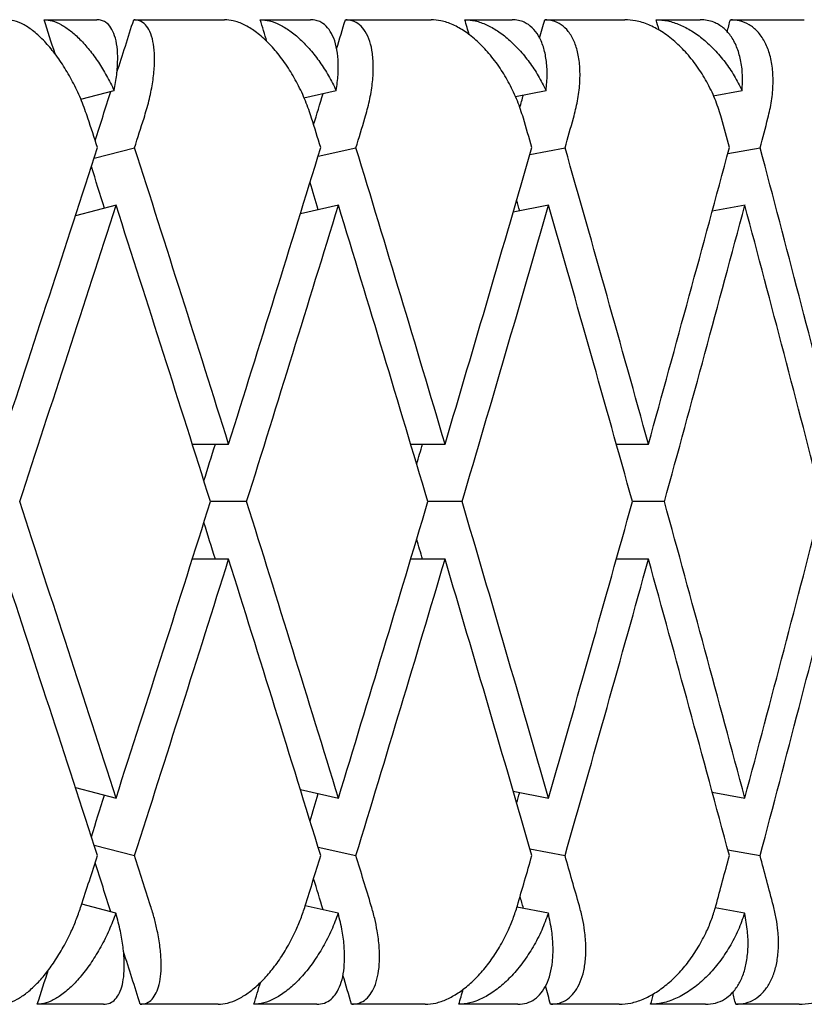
# Model space of a CAD drawing. Header units: millimetres. Extents: x 8 to 552, y 12 to 759.
# Tile 7 of 55: x 74.38 to 78.36, y 346.32 to 351.32. Entities that reach past the tile are written whole.
import ezdxf

# ---------------------------------------------------------------- set-up
doc = ezdxf.new("R2010")
doc.units = ezdxf.units.MM

msp = doc.modelspace()

# ---------------------------------------------------------------- linework, layer by layer
at = {"color": 7, "linetype": 'Continuous', "lineweight": 30}
for p, q in [((74.5004, 351.3176), (74.7692, 351.3176)), ((74.9559, 351.3176), (75.4169, 351.3176)), ((75.5979, 351.3176), (75.8533, 351.3176)), ((76.0303, 351.3176), (76.4659, 351.3176)), ((76.6364, 351.3176), (76.8764, 351.3176)), ((77.0423, 351.3176), (77.4493, 351.3176)), ((77.6079, 351.3176), (77.8307, 351.3176)), ((77.9843, 351.3176), (78.3596, 351.3176)), ((74.6871, 350.9136), (74.8568, 350.9577)), ((75.82, 350.9211), (75.9839, 350.9577)), ((76.893, 350.927), (77.049, 350.9577)), ((77.8976, 350.9317), (78.0441, 350.9577)), ((74.7544, 350.6142), (74.96, 350.6676)), ((75.8918, 350.6247), (76.0839, 350.6676)), ((76.9667, 350.6325), (77.145, 350.6676)), ((77.9715, 350.6385), (78.1354, 350.6676)), ((74.8673, 350.3757), (74.6596, 350.3217)), ((75.9946, 350.3753), (75.8017, 350.3323)), ((77.0612, 350.3753), (76.8819, 350.34)), ((78.0595, 350.3757), (77.8925, 350.346)), ((75.2527, 349.1625), (75.4375, 349.1625)), ((76.3618, 349.1625), (76.5361, 349.1625)), ((77.4056, 349.1625), (77.5686, 349.1625)), ((75.5291, 348.8701), (75.3455, 348.8701)), ((76.6226, 348.8701), (76.4492, 348.8701)), ((77.6494, 348.8701), (77.4873, 348.8701)), ((75.4375, 348.5777), (75.2532, 348.5777)), ((76.5361, 348.5777), (76.3618, 348.5777)), ((77.5686, 348.5777), (77.4056, 348.5777)), ((74.6597, 347.4184), (74.866, 347.3649)), ((75.8017, 347.4079), (75.9946, 347.3649)), ((76.8819, 347.4002), (77.0612, 347.3649)), ((77.8927, 347.3941), (78.0576, 347.3649)), ((74.7544, 347.126), (74.96, 347.0726)), ((75.8918, 347.1155), (76.0839, 347.0726)), ((76.9667, 347.1077), (77.145, 347.0726)), ((77.9715, 347.1017), (78.1354, 347.0726)), ((74.8654, 346.7803), (74.6918, 346.8254)), ((75.9939, 346.7803), (75.8265, 346.8176)), ((77.0604, 346.7803), (76.9011, 346.8116)), ((78.0567, 346.7803), (77.9073, 346.8068)), ((74.8029, 346.3176), (74.4664, 346.3176)), ((75.3843, 346.3176), (74.9893, 346.3176)), ((75.8852, 346.3176), (75.5655, 346.3176)), ((76.4351, 346.3176), (76.0619, 346.3176)), ((76.9063, 346.3176), (76.6059, 346.3176)), ((77.4206, 346.3176), (77.0719, 346.3176)), ((77.8585, 346.3176), (77.5796, 346.3176)), ((78.3332, 346.3176), (78.0117, 346.3176))]:
    msp.add_line(p, q, dxfattribs=at)
for centre, major_axis, ratio, start_param, end_param in [((67.8455, 349.4549), (-12.9277, 39.7812), 0.165076, 4.70121, 4.705569), ((67.8455, 348.2853), (13.4128, 39.7951), 0.13843, 4.828446, 4.835199), ((67.8455, 349.4549), (-12.3495, 39.7685), 0.191074, 4.697106, 4.699897), ((67.8455, 348.2853), (12.9277, 39.7812), 0.165076, 4.838443, 4.842169), ((67.8455, 349.4549), (-11.676, 39.7583), 0.216249, 4.693788, 4.695741), ((67.8455, 348.2853), (12.3495, 39.7685), 0.191074, 4.845483, 4.847842), ((67.8455, 349.4549), (-10.9055, 39.7521), 0.240393, 4.691953, 4.693309), ((67.8455, 348.2853), (11.676, 39.7583), 0.216249, 4.850419, 4.851998), ((67.8455, 348.2853), (13.4128, 39.7951), 0.13843, 4.819762, 4.826031), ((67.8455, 348.2853), (12.9277, 39.7812), 0.165076, 4.828761, 4.832737), ((67.8455, 348.2853), (12.3495, 39.7685), 0.191074, 4.836591, 4.838215), ((67.8455, 348.8701), (-13.3735, 41.153), 0.165076, 4.702429, 4.706068), ((67.8455, 348.2853), (13.8753, 41.1674), 0.13843, 4.816849, 4.820495), ((67.8455, 348.8701), (-12.7753, 41.1398), 0.191074, 4.696757, 4.700396), ((67.8455, 348.2853), (13.3735, 41.153), 0.165076, 4.823819, 4.827465), ((67.8455, 348.8701), (-12.0787, 41.1293), 0.216249, 4.692601, 4.69624), ((67.8455, 348.2853), (12.7753, 41.1398), 0.191074, 4.829491, 4.833137), ((67.8455, 348.8701), (-11.2816, 41.1228), 0.240393, 4.690168, 4.693808), ((67.8455, 348.2853), (12.0787, 41.1293), 0.216249, 4.833647, 4.837293), ((67.8455, 348.8701), (13.8753, 41.1674), 0.13843, 4.766107, 4.802646), ((67.8455, 349.4549), (-13.3735, 41.153), 0.165076, 4.651701, 4.688226), ((67.8455, 348.8701), (13.3735, 41.153), 0.165076, 4.773077, 4.809616), ((67.8455, 349.4549), (-12.7753, 41.1398), 0.191074, 4.646029, 4.682554), ((67.8455, 348.8701), (12.7753, 41.1398), 0.191074, 4.778749, 4.815288), ((67.8455, 349.4549), (-12.0787, 41.1293), 0.216249, 4.641873, 4.678397), ((67.8455, 348.8701), (12.0787, 41.1293), 0.216249, 4.782905, 4.819444), ((67.8455, 349.4549), (-11.2816, 41.1228), 0.240393, 4.639441, 4.675965), ((67.8455, 349.4549), (-12.9277, 39.7812), 0.165076, 4.681525, 4.686831), ((67.8455, 349.4549), (-12.3495, 39.7685), 0.191074, 4.675659, 4.679135), ((67.8455, 349.4549), (-11.676, 39.7583), 0.216249, 4.671351, 4.672712), ((67.8455, 348.2853), (13.8753, 41.1674), 0.13843, 4.773202, 4.809745), ((67.8455, 348.8701), (-13.3735, 41.153), 0.165076, 4.658796, 4.695324), ((67.8455, 348.2853), (13.3735, 41.153), 0.165076, 4.780172, 4.816717), ((67.8455, 348.8701), (-12.7753, 41.1398), 0.191074, 4.653123, 4.689655), ((67.8455, 348.2853), (12.7753, 41.1398), 0.191074, 4.785844, 4.822389), ((67.8455, 348.8701), (-12.0787, 41.1293), 0.216249, 4.648967, 4.685499), ((67.8455, 348.2853), (12.0787, 41.1293), 0.216249, 4.79, 4.826543), ((67.8455, 348.8701), (-11.2816, 41.1228), 0.240393, 4.646535, 4.683064), ((67.8455, 348.2853), (12.9277, 39.7812), 0.165076, 4.783319, 4.788002), ((67.8455, 348.2853), (12.3495, 39.7685), 0.191074, 4.79113, 4.793674), ((67.8455, 348.2853), (11.676, 39.7583), 0.216249, 4.797709, 4.79783), ((67.8455, 349.4549), (-13.8753, 41.1674), 0.13843, 4.615031, 4.651576), ((67.8455, 348.8701), (13.3735, 41.153), 0.165076, 4.72945, 4.765982), ((67.8455, 349.4549), (-13.3735, 41.153), 0.165076, 4.608061, 4.644606), ((67.8455, 348.8701), (12.7753, 41.1398), 0.191074, 4.735123, 4.771655), ((67.8455, 349.4549), (-12.7753, 41.1398), 0.191074, 4.602389, 4.638934), ((67.8455, 348.8701), (12.0787, 41.1293), 0.216249, 4.739279, 4.775811), ((67.8455, 349.4549), (-12.0787, 41.1293), 0.216249, 4.598233, 4.634778), ((67.8455, 348.8701), (11.2816, 41.1228), 0.240393, 4.741711, 4.778243), ((67.8455, 349.4549), (-12.9277, 39.7812), 0.165076, 4.636776, 4.641459), ((67.8455, 349.4549), (-12.3495, 39.7685), 0.191074, 4.631104, 4.633648), ((67.8455, 348.8701), (-13.8753, 41.1674), 0.13843, 4.622132, 4.658671), ((67.8455, 348.2853), (13.3735, 41.153), 0.165076, 4.736552, 4.773077), ((67.8455, 348.8701), (-13.3735, 41.153), 0.165076, 4.615162, 4.651701), ((67.8455, 348.2853), (12.7753, 41.1398), 0.191074, 4.742224, 4.778749), ((67.8455, 348.8701), (-12.7753, 41.1398), 0.191074, 4.60949, 4.646029), ((67.8455, 348.2853), (12.0787, 41.1293), 0.216249, 4.74638, 4.782905), ((67.8455, 349.4549), (-11.676, 39.7583), 0.216249, 4.626948, 4.627069), ((67.8455, 348.8701), (-12.0787, 41.1293), 0.216249, 4.605334, 4.641873), ((67.8455, 348.2853), (11.2816, 41.1228), 0.240393, 4.748813, 4.785337), ((67.8455, 348.2853), (12.9277, 39.7812), 0.165076, 4.737947, 4.743252), ((67.8455, 348.2853), (12.3495, 39.7685), 0.191074, 4.745643, 4.749119), ((67.8455, 348.2853), (11.676, 39.7583), 0.216249, 4.752066, 4.753427), ((67.8455, 348.8701), (13.3735, 41.153), 0.165076, 4.716158, 4.722349), ((67.8455, 349.4549), (-13.8753, 41.1674), 0.13843, 4.601729, 4.607929), ((67.8455, 348.8701), (12.7753, 41.1398), 0.191074, 4.72183, 4.728021), ((67.8455, 349.4549), (-13.3735, 41.153), 0.165076, 4.594759, 4.600959), ((67.8455, 348.8701), (12.0787, 41.1293), 0.216249, 4.725986, 4.732177), ((67.8455, 349.4549), (-12.7753, 41.1398), 0.191074, 4.589087, 4.595287), ((67.8455, 348.8701), (11.2816, 41.1228), 0.240393, 4.728418, 4.734609), ((67.8455, 349.4549), (-12.0787, 41.1293), 0.216249, 4.584931, 4.591131), ((67.8455, 349.4549), (-13.4128, 39.7951), 0.13843, 4.598747, 4.605016), ((67.8455, 349.4549), (-12.9277, 39.7812), 0.165076, 4.592041, 4.596017), ((67.8455, 349.4549), (-12.3495, 39.7685), 0.191074, 4.586563, 4.588072), ((67.8455, 349.4549), (-13.4128, 39.7951), 0.13843, 4.586934, 4.593679), ((67.8455, 348.2853), (12.9277, 39.7812), 0.165076, 4.716569, 4.720991), ((67.8455, 349.4549), (-12.9277, 39.7812), 0.165076, 4.579964, 4.583664), ((67.8455, 348.2853), (12.3495, 39.7685), 0.191074, 4.722241, 4.725077), ((67.8455, 349.4549), (-12.3495, 39.7685), 0.191074, 4.574292, 4.576625), ((67.8455, 348.2853), (11.676, 39.7583), 0.216249, 4.726397, 4.728349), ((67.8455, 348.2853), (10.9055, 39.7521), 0.240393, 4.728829, 4.73018), ((67.8455, 349.4549), (-11.676, 39.7583), 0.216249, 4.570135, 4.571666)]:
    msp.add_ellipse(centre, major_axis=major_axis, ratio=ratio, start_param=start_param, end_param=end_param, dxfattribs=at)
for points, knots in [([(74.7233, 350.8176), (74.713, 350.8468), (74.6923, 350.9062), (74.6523, 350.9921), (74.6065, 351.0736), (74.5567, 351.1463), (74.5035, 351.2092), (74.4505, 351.2585), (74.3982, 351.2938), (74.3511, 351.3141), (74.3231, 351.3165), (74.3104, 351.3176)], [0, 0, 0, 0, 0.114542, 0.23238, 0.34693, 0.464926, 0.577123, 0.692931, 0.799182, 0.908911, 1, 1, 1, 1]), ([(74.5004, 351.3176), (74.5142, 351.3163), (74.5422, 351.3138), (74.5881, 351.2936), (74.6355, 351.262), (74.6833, 351.219), (74.731, 351.1654), (74.7765, 351.103), (74.8195, 351.0333), (74.8443, 350.9831), (74.8568, 350.9577)], [0, 0, 0, 0, 0.121172, 0.245978, 0.367117, 0.49156, 0.616821, 0.745339, 0.871171, 1, 1, 1, 1]), ([(74.8568, 350.9577), (74.8616, 350.9848), (74.8712, 351.0399), (74.8757, 351.1148), (74.8724, 351.1821), (74.8606, 351.2371), (74.841, 351.2794), (74.8174, 351.3036), (74.7929, 351.3157), (74.7772, 351.3169), (74.7692, 351.3176)], [0, 0, 0, 0, 0.137628, 0.279151, 0.416817, 0.558784, 0.691042, 0.827634, 0.913195, 1, 1, 1, 1]), ([(75.0081, 350.8176), (75.0169, 350.8469), (75.0346, 350.9064), (75.0518, 350.9924), (75.0615, 351.0739), (75.0625, 351.1466), (75.0549, 351.2096), (75.0392, 351.2589), (75.0158, 351.2942), (74.988, 351.3142), (74.9658, 351.3165), (74.9559, 351.3176)], [0, 0, 0, 0, 0.114606, 0.23252, 0.347132, 0.465168, 0.577786, 0.694016, 0.800844, 0.911181, 1, 1, 1, 1]), ([(75.8589, 350.8176), (75.849, 350.8468), (75.829, 350.9062), (75.7885, 350.9921), (75.7412, 351.0736), (75.6887, 351.1463), (75.6317, 351.2092), (75.574, 351.2585), (75.5162, 351.2938), (75.4635, 351.3141), (75.4315, 351.3165), (75.4169, 351.3176)], [0, 0, 0, 0, 0.114542, 0.23238, 0.34693, 0.464926, 0.577123, 0.692931, 0.799182, 0.908911, 1, 1, 1, 1]), ([(75.5979, 351.3176), (75.6137, 351.3163), (75.6456, 351.3138), (75.6969, 351.2936), (75.7493, 351.262), (75.8014, 351.219), (75.8527, 351.1654), (75.901, 351.103), (75.9458, 351.0333), (75.9711, 350.9831), (75.9839, 350.9577)], [0, 0, 0, 0, 0.121172, 0.245978, 0.367117, 0.49156, 0.616821, 0.745339, 0.871171, 1, 1, 1, 1]), ([(75.9839, 350.9577), (75.9875, 350.9848), (75.9947, 351.0399), (75.9944, 351.1148), (75.9854, 351.1821), (75.9674, 351.2371), (75.941, 351.2794), (75.9113, 351.3036), (75.8814, 351.3157), (75.8627, 351.3169), (75.8533, 351.3176)], [0, 0, 0, 0, 0.137628, 0.279151, 0.416817, 0.558784, 0.691042, 0.827634, 0.913195, 1, 1, 1, 1]), ([(76.1295, 350.8176), (76.1377, 350.8469), (76.1542, 350.9064), (76.1681, 350.9924), (76.1735, 351.0739), (76.1692, 351.1466), (76.1555, 351.2096), (76.1332, 351.2589), (76.1028, 351.2942), (76.0685, 351.3142), (76.042, 351.3165), (76.0303, 351.3176)], [0, 0, 0, 0, 0.1146065, 0.2325198, 0.3471316, 0.4651683, 0.577786, 0.6940158, 0.8008443, 0.911181, 1, 1, 1, 1]), ([(76.9336, 350.8176), (76.9241, 350.8468), (76.905, 350.9062), (76.8644, 350.9921), (76.8158, 351.0736), (76.7609, 351.1463), (76.7006, 351.2092), (76.6387, 351.2585), (76.5759, 351.2938), (76.5179, 351.3141), (76.4822, 351.3165), (76.4659, 351.3176)], [0, 0, 0, 0, 0.114542, 0.23238, 0.34693, 0.464926, 0.577123, 0.692931, 0.799182, 0.908911, 1, 1, 1, 1]), ([(76.6364, 351.3176), (76.654, 351.3163), (76.6897, 351.3138), (76.746, 351.2936), (76.803, 351.262), (76.859, 351.219), (76.9135, 351.1654), (76.9641, 351.103), (77.0106, 351.0333), (77.0361, 350.9831), (77.049, 350.9577)], [0, 0, 0, 0, 0.1211723, 0.2459781, 0.3671171, 0.4915599, 0.6168215, 0.7453387, 0.8711714, 1, 1, 1, 1]), ([(77.049, 350.9577), (77.0514, 350.9848), (77.0563, 351.0399), (77.0511, 351.1148), (77.0366, 351.1821), (77.0124, 351.2371), (76.9794, 351.2794), (76.9438, 351.3036), (76.9087, 351.3157), (76.8872, 351.3169), (76.8764, 351.3176)], [0, 0, 0, 0, 0.1376282, 0.2791513, 0.4168174, 0.5587839, 0.6910424, 0.8276344, 0.9131954, 1, 1, 1, 1]), ([(77.1879, 350.8176), (77.1954, 350.8469), (77.2106, 350.9064), (77.2211, 350.9924), (77.222, 351.0739), (77.2125, 351.1466), (77.1928, 351.2096), (77.1641, 351.2589), (77.127, 351.2942), (77.0863, 351.3142), (77.0559, 351.3165), (77.0423, 351.3176)], [0, 0, 0, 0, 0.114606, 0.23252, 0.347132, 0.465168, 0.577786, 0.694016, 0.800844, 0.911181, 1, 1, 1, 1]), ([(77.939, 350.8176), (77.9301, 350.8468), (77.9119, 350.9062), (77.8715, 350.9921), (77.8222, 351.0736), (77.7654, 351.1463), (77.7021, 351.2092), (77.6364, 351.2585), (77.5691, 351.2938), (77.5063, 351.3141), (77.4671, 351.3165), (77.4493, 351.3176)], [0, 0, 0, 0, 0.114542, 0.23238, 0.34693, 0.464926, 0.577123, 0.692931, 0.799182, 0.908911, 1, 1, 1, 1]), ([(77.6079, 351.3176), (77.6272, 351.3163), (77.6664, 351.3138), (77.7273, 351.2936), (77.7885, 351.262), (77.8479, 351.219), (77.9053, 351.1654), (77.9579, 351.103), (78.0056, 351.0333), (78.0312, 350.9831), (78.0441, 350.9577)], [0, 0, 0, 0, 0.121172, 0.245978, 0.367117, 0.49156, 0.616821, 0.745339, 0.871171, 1, 1, 1, 1]), ([(78.0441, 350.9577), (78.0453, 350.9848), (78.0477, 351.0399), (78.0378, 351.1148), (78.0178, 351.1821), (77.9877, 351.2371), (77.9483, 351.2794), (77.9071, 351.3036), (77.8671, 351.3157), (77.8429, 351.3169), (77.8307, 351.3176)], [0, 0, 0, 0, 0.137628, 0.279151, 0.416817, 0.558784, 0.691042, 0.827634, 0.913195, 1, 1, 1, 1]), ([(78.1751, 350.8176), (78.1819, 350.8469), (78.1957, 350.9064), (78.2027, 350.9924), (78.1992, 351.0739), (78.1845, 351.1466), (78.1589, 351.2096), (78.1241, 351.2589), (78.0805, 351.2942), (78.0339, 351.3142), (77.9996, 351.3165), (77.9843, 351.3176)], [0, 0, 0, 0, 0.114606, 0.23252, 0.347132, 0.465168, 0.577786, 0.694016, 0.800844, 0.911181, 1, 1, 1, 1]), ([(74.276, 346.3176), (74.2899, 346.3188), (74.3181, 346.3214), (74.3642, 346.3418), (74.4119, 346.3736), (74.46, 346.4168), (74.508, 346.4708), (74.5548, 346.5348), (74.5994, 346.6079), (74.6366, 346.6816), (74.6668, 346.7522), (74.6817, 346.7957), (74.6892, 346.8176)], [0, 0, 0, 0, 0.099032, 0.201043, 0.300045, 0.401731, 0.504401, 0.609736, 0.718397, 0.82995, 0.914331, 1, 1, 1, 1]), ([(74.9893, 346.3176), (75.0004, 346.3188), (75.0228, 346.3214), (75.0497, 346.3419), (75.0712, 346.3739), (75.0862, 346.4174), (75.0946, 346.4717), (75.0961, 346.5362), (75.0901, 346.6099), (75.0776, 346.6835), (75.0612, 346.7535), (75.0483, 346.7961), (75.0417, 346.8176)], [0, 0, 0, 0, 0.099346, 0.201688, 0.301, 0.402993, 0.506234, 0.612154, 0.721444, 0.833657, 0.916225, 1, 1, 1, 1]), ([(75.3843, 346.3176), (75.4001, 346.3188), (75.4323, 346.3214), (75.4838, 346.3418), (75.5365, 346.3736), (75.589, 346.4168), (75.6407, 346.4708), (75.6903, 346.5348), (75.7368, 346.6079), (75.7747, 346.6816), (75.8049, 346.7522), (75.8193, 346.7957), (75.8265, 346.8176)], [0, 0, 0, 0, 0.099032, 0.201043, 0.300045, 0.401731, 0.504401, 0.609736, 0.718397, 0.82995, 0.914331, 1, 1, 1, 1]), ([(76.0619, 346.3176), (76.075, 346.3188), (76.1017, 346.3214), (76.1351, 346.3419), (76.1629, 346.3739), (76.1839, 346.4174), (76.198, 346.4717), (76.2046, 346.5362), (76.2031, 346.6099), (76.1938, 346.6835), (76.1797, 346.7535), (76.1675, 346.7961), (76.1614, 346.8176)], [0, 0, 0, 0, 0.099346, 0.201688, 0.301, 0.402993, 0.506234, 0.612154, 0.721444, 0.833657, 0.916225, 1, 1, 1, 1]), ([(76.4351, 346.3176), (76.4528, 346.3188), (76.4887, 346.3214), (76.5453, 346.3418), (76.6026, 346.3736), (76.659, 346.4168), (76.714, 346.4708), (76.7661, 346.5348), (76.8141, 346.6079), (76.8526, 346.6816), (76.8825, 346.7522), (76.8962, 346.7957), (76.9031, 346.8176)], [0, 0, 0, 0, 0.099032, 0.201043, 0.300045, 0.401731, 0.504401, 0.609736, 0.718397, 0.82995, 0.914331, 1, 1, 1, 1]), ([(77.0719, 346.3176), (77.0871, 346.3188), (77.1179, 346.3214), (77.1575, 346.3419), (77.1914, 346.3739), (77.2183, 346.4174), (77.2379, 346.4717), (77.2495, 346.5362), (77.2524, 346.6099), (77.2465, 346.6835), (77.2347, 346.7535), (77.2235, 346.7961), (77.2178, 346.8176)], [0, 0, 0, 0, 0.0993463, 0.2016876, 0.3010003, 0.4029927, 0.5062342, 0.6121536, 0.7214436, 0.8336571, 0.9162255, 1, 1, 1, 1]), ([(77.4206, 346.3176), (77.44, 346.3188), (77.4793, 346.3214), (77.5406, 346.3418), (77.6021, 346.3736), (77.662, 346.4168), (77.7198, 346.4708), (77.7739, 346.5348), (77.8232, 346.6079), (77.8618, 346.6816), (77.8913, 346.7522), (77.9042, 346.7957), (77.9107, 346.8176)], [0, 0, 0, 0, 0.0990323, 0.2010432, 0.3000449, 0.4017309, 0.504401, 0.609736, 0.7183968, 0.8299501, 0.9143315, 1, 1, 1, 1]), ([(78.0117, 346.3176), (78.0288, 346.3188), (78.0634, 346.3214), (78.109, 346.3419), (78.1487, 346.3739), (78.1812, 346.4174), (78.2062, 346.4717), (78.2228, 346.5362), (78.2302, 346.6099), (78.2276, 346.6835), (78.2182, 346.7535), (78.208, 346.7961), (78.2029, 346.8176)], [0, 0, 0, 0, 0.099346, 0.201688, 0.301, 0.402993, 0.506234, 0.612154, 0.721444, 0.833657, 0.916225, 1, 1, 1, 1]), ([(78.3332, 346.3176), (78.3541, 346.3188), (78.3966, 346.3214), (78.4622, 346.3418), (78.5273, 346.3736), (78.5903, 346.4168), (78.6504, 346.4708), (78.7062, 346.5348), (78.7563, 346.6079), (78.7949, 346.6816), (78.8236, 346.7522), (78.8356, 346.7957), (78.8417, 346.8176)], [0, 0, 0, 0, 0.099032, 0.201043, 0.300045, 0.401731, 0.504401, 0.609736, 0.718397, 0.82995, 0.914331, 1, 1, 1, 1]), ([(74.8654, 346.7803), (74.8543, 346.7514), (74.8317, 346.6928), (74.7896, 346.6092), (74.7421, 346.5308), (74.6913, 346.4623), (74.6379, 346.4045), (74.5856, 346.361), (74.5347, 346.3316), (74.4953, 346.319), (74.4734, 346.3179), (74.4664, 346.3176)], [0, 0, 0, 0, 0.119854, 0.243135, 0.363008, 0.486545, 0.60299, 0.72322, 0.833004, 0.946354, 1, 1, 1, 1]), ([(74.8029, 346.3176), (74.8139, 346.3188), (74.8362, 346.3214), (74.863, 346.3418), (74.8843, 346.3736), (74.8992, 346.4168), (74.9076, 346.4708), (74.909, 346.5348), (74.903, 346.6079), (74.8894, 346.6904), (74.8736, 346.7495), (74.8654, 346.7803)], [0, 0, 0, 0, 0.104109, 0.21135, 0.315427, 0.422327, 0.53026, 0.640996, 0.755227, 0.8725, 1, 1, 1, 1]), ([(75.9939, 346.7803), (75.983, 346.7514), (75.9608, 346.6928), (75.9177, 346.6092), (75.8683, 346.5308), (75.8143, 346.4623), (75.7568, 346.4045), (75.6995, 346.361), (75.643, 346.3316), (75.5986, 346.319), (75.5736, 346.3179), (75.5655, 346.3176)], [0, 0, 0, 0, 0.119854, 0.243135, 0.363008, 0.486545, 0.60299, 0.72322, 0.833004, 0.946354, 1, 1, 1, 1]), ([(75.8852, 346.3176), (75.8983, 346.3188), (75.9248, 346.3214), (75.9581, 346.3418), (75.9857, 346.3736), (76.0066, 346.4168), (76.0206, 346.4708), (76.0271, 346.5348), (76.0254, 346.6079), (76.0156, 346.6904), (76.0013, 346.7495), (75.9939, 346.7803)], [0, 0, 0, 0, 0.104109, 0.21135, 0.315427, 0.422327, 0.53026, 0.640996, 0.755227, 0.8725, 1, 1, 1, 1]), ([(77.0604, 346.7803), (77.0497, 346.7514), (77.0281, 346.6928), (76.9845, 346.6092), (76.9334, 346.5308), (76.8767, 346.4623), (76.8154, 346.4045), (76.7537, 346.361), (76.6919, 346.3316), (76.6429, 346.319), (76.6149, 346.3179), (76.6059, 346.3176)], [0, 0, 0, 0, 0.1198541, 0.2431354, 0.3630084, 0.4865449, 0.6029901, 0.7232198, 0.833004, 0.9463541, 1, 1, 1, 1]), ([(76.9063, 346.3176), (76.9214, 346.3188), (76.952, 346.3214), (76.9915, 346.3418), (77.0252, 346.3736), (77.0519, 346.4168), (77.0713, 346.4708), (77.0829, 346.5348), (77.0856, 346.6079), (77.0795, 346.6904), (77.0669, 346.7495), (77.0604, 346.7803)], [0, 0, 0, 0, 0.104109, 0.21135, 0.315427, 0.422327, 0.53026, 0.640996, 0.755227, 0.8725, 1, 1, 1, 1]), ([(78.0567, 346.7803), (78.0464, 346.7514), (78.0256, 346.6928), (77.9817, 346.6092), (77.9293, 346.5308), (77.8704, 346.4623), (77.8058, 346.4045), (77.74, 346.361), (77.6735, 346.3316), (77.6203, 346.319), (77.5895, 346.3179), (77.5796, 346.3176)], [0, 0, 0, 0, 0.119854, 0.243135, 0.363008, 0.486545, 0.60299, 0.72322, 0.833004, 0.946354, 1, 1, 1, 1]), ([(77.8585, 346.3176), (77.8754, 346.3188), (77.9099, 346.3214), (77.9552, 346.3418), (77.9948, 346.3736), (78.0271, 346.4168), (78.0519, 346.4708), (78.0683, 346.5348), (78.0754, 346.6079), (78.0732, 346.6904), (78.0624, 346.7495), (78.0567, 346.7803)], [0, 0, 0, 0, 0.104109, 0.21135, 0.315427, 0.422327, 0.53026, 0.640996, 0.755227, 0.8725, 1, 1, 1, 1])]:
    msp.add_open_spline(points, degree=3, knots=knots, dxfattribs=at)

doc.saveas('drawing.dxf')
